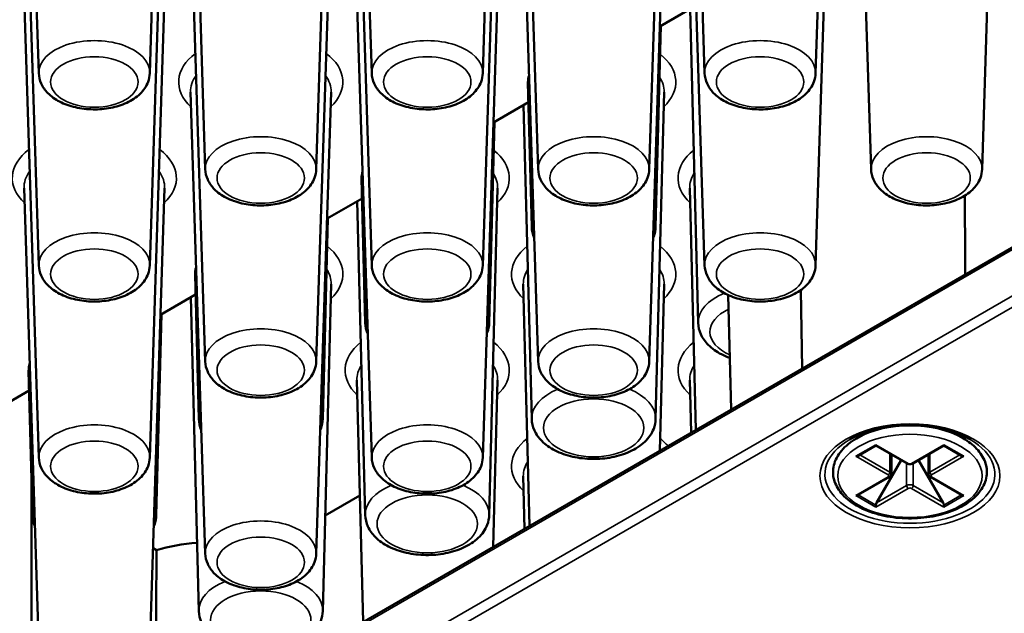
# Paper-space layout 'Sheet_1' of a CAD drawing. Header units: millimetres. Extents: x 0.8 to 58.3, y 0.8 to 58.3.
# Tile 50 of 128: x 8.2 to 9.9, y 43.5 to 44.5. Entities that reach past the tile are written whole.
import ezdxf

# ---------------------------------------------------------------- set-up
doc = ezdxf.new("R2010")
doc.units = ezdxf.units.MM
doc.layers.add('Visible (ISO)', color=7, linetype='Continuous', lineweight=50)
doc.layers.add('Visible Narrow (ISO)', color=7, linetype='Continuous', lineweight=35)

psp = doc.layouts.new('Sheet_1')

# ---------------------------------------------------------------- linework, layer by layer
at = {"layer": 'Visible (ISO)'}
for p, q in [((7.70998, 42.91242), (13.0272, 45.98232)), ((8.24109, 44.45019), (8.21632, 45.22226)), ((8.98351, 44.45019), (9.00828, 45.22226)), ((9.35464, 44.45019), (9.32988, 45.22226)), ((9.54029, 44.45019), (9.56505, 45.22226)), ((8.42673, 44.45019), (8.44659, 45.06918)), ((9.07625, 44.28946), (9.05149, 45.06153)), ((9.2619, 44.28946), (9.28667, 45.06153)), ((9.63303, 44.28946), (9.60827, 45.06153)), ((9.81868, 44.28946), (9.84344, 45.06153)), ((8.51948, 44.28946), (8.49531, 45.04277)), ((8.70512, 44.28946), (8.72832, 45.01272)), ((8.79787, 44.45019), (8.77952, 45.02224)), ((8.24109, 44.12874), (8.21632, 44.90081)), ((8.42673, 44.12874), (8.4515, 44.90081)), ((8.79787, 44.12874), (8.7731, 44.90081)), ((8.98351, 44.12874), (9.00828, 44.90081)), ((9.35464, 44.12874), (9.32988, 44.90081)), ((9.54029, 44.12874), (9.56505, 44.90081)), ((8.51948, 43.96801), (8.49471, 44.74008)), ((8.70512, 43.96801), (8.72989, 44.74008)), ((9.07625, 43.96801), (9.05149, 44.74008)), ((9.2619, 43.96801), (9.28667, 44.74008)), ((8.24109, 43.80728), (8.21632, 44.57935)), ((8.42673, 43.80728), (8.4515, 44.57935)), ((8.79787, 43.80728), (8.7731, 44.57935)), ((8.98351, 43.80728), (9.00828, 44.57935)), ((9.3407, 44.56355), (9.27988, 44.52843)), ((9.34381, 44.03249), (9.33034, 44.55757)), ((9.27274, 44.19322), (9.28136, 44.52929)), ((9.06542, 44.19322), (9.05923, 44.43459)), ((8.51948, 43.64655), (8.49471, 44.41862)), ((8.70512, 43.64655), (8.72989, 44.41862)), ((9.27274, 43.87176), (9.28677, 44.41879)), ((9.06007, 44.40153), (9.00149, 44.36771)), ((9.06542, 43.87176), (9.05195, 44.39684)), ((8.99435, 44.03249), (9.00297, 44.36856)), ((8.78703, 44.03249), (8.78084, 44.27387)), ((8.24109, 43.48583), (8.21632, 44.2579)), ((8.42673, 43.48583), (8.4515, 44.2579)), ((8.99435, 43.71104), (9.00838, 44.25806)), ((9.34015, 43.8536), (9.32977, 44.25806)), ((8.78169, 44.2408), (8.7231, 44.20698)), ((8.78703, 43.71104), (8.77356, 44.23611)), ((8.71596, 43.87176), (8.72458, 44.20783)), ((8.50864, 43.87176), (8.50245, 44.11314)), ((8.71596, 43.55031), (8.72999, 44.09733)), ((9.06176, 43.69287), (9.05138, 44.09733)), ((9.27962, 43.81865), (9.28677, 44.09733)), ((9.51787, 43.95621), (9.51563, 44.08745)), ((8.5033, 44.08008), (8.44471, 44.04625)), ((8.50864, 43.55031), (8.49517, 44.07538)), ((9.39416, 44.079), (9.39879, 43.88745)), ((8.43757, 43.71104), (8.44619, 44.04711)), ((8.23025, 43.71104), (8.22406, 43.95241)), ((8.78337, 43.53214), (8.773, 43.93661)), ((9.00123, 43.65792), (9.00838, 43.93661)), ((9.33202, 43.8489), (9.32977, 43.93661)), ((8.22491, 43.91935), (8.16632, 43.88552)), ((9.63004, 43.85142), (9.60869, 43.8391)), ((9.76599, 43.85142), (9.78734, 43.8391)), ((9.61172, 43.8103), (9.64118, 43.82732)), ((9.64118, 43.82865), (9.64118, 43.82732)), ((9.69326, 43.79725), (9.64118, 43.82732)), ((9.70277, 43.79725), (9.75485, 43.82732)), ((9.75485, 43.82865), (9.75485, 43.82732)), ((9.75485, 43.82732), (9.78432, 43.8103)), ((9.66692, 43.81246), (9.66692, 43.77976)), ((9.72912, 43.81246), (9.72912, 43.77976)), ((9.64234, 43.73155), (9.68352, 43.80287)), ((9.75369, 43.73155), (9.71251, 43.80287)), ((9.05363, 43.68818), (9.05138, 43.77588)), ((9.61172, 43.74468), (9.66379, 43.77475)), ((9.78432, 43.74468), (9.73224, 43.77475)), ((8.22897, 43.76115), (8.22897, 43.21206)), ((8.77795, 43.7436), (8.72006, 43.71018)), ((9.64118, 43.72445), (9.64118, 43.72767)), ((9.75485, 43.72445), (9.75485, 43.72767)), ((8.43776, 43.6523), (8.43218, 43.65552))]:
    psp.add_line(p, q, dxfattribs=at)
for centre, major_axis, start_param, end_param in [((9.16908, 44.43553), (-0.10986, 0), 6.1076257, 6.2979976), ((8.89069, 44.27481), (-0.10986, 0), 6.1076257, 6.2979976), ((8.6123, 44.11408), (-0.10986, 0), 6.1076257, 6.2979976), ((8.33391, 43.95335), (-0.10986, 0), 6.1076257, 6.2979976), ((9.69802, 43.82798), (0.08268, 0), 2.6739007, 2.7364457), ((9.69802, 43.82798), (0.08268, 0), 0.405147, 0.467692), ((9.60778, 43.81258), (0.00557, 0), 4.712389, 5.4977871), ((9.78825, 43.81258), (-0.00557, 0), 0.7853982, 1.5707963), ((9.60778, 43.74695), (-0.00557, 0), 1.5707963, 2.3561945), ((9.78825, 43.74695), (0.00557, 0), 3.9269908, 4.712389), ((9.64512, 43.72994), (-0.00278, -0.00482), 4.712389, 5.4977871), ((9.75091, 43.72994), (0.00278, -0.00482), 0.7853982, 1.5707963), ((8.52878, 43.55153), (-0.19685, 0), 4.8298494, 5.1930945)]:
    psp.add_ellipse(centre, major_axis=major_axis, ratio=0.5773503, start_param=start_param, end_param=end_param, dxfattribs=at)
for points, knots in [([(8.24109, 44.45019), (8.24128, 44.44422), (8.24272, 44.43833), (8.2478, 44.42699), (8.25164, 44.42165), (8.26176, 44.41133), (8.26841, 44.40665), (8.28388, 44.39857), (8.2929, 44.39537), (8.31186, 44.39101), (8.32179, 44.38984), (8.34165, 44.38955), (8.35155, 44.39041), (8.37063, 44.39412), (8.37979, 44.39699), (8.39657, 44.4048), (8.4042, 44.40976), (8.41633, 44.42156), (8.42107, 44.42827), (8.42559, 44.44045), (8.42658, 44.4453), (8.42673, 44.45019)], [3.9455081, 3.9455081, 3.9455081, 3.9455081, 4.1802605, 4.1802605, 4.4421326, 4.4421326, 4.7628206, 4.7628206, 5.1183591, 5.1183591, 5.4724135, 5.4724135, 5.8230903, 5.8230903, 6.1763313, 6.1763313, 6.5329314, 6.5329314, 6.8576474, 6.8576474, 7.0500662, 7.0500662, 7.0500662, 7.0500662]), ([(8.79787, 44.45019), (8.79806, 44.44422), (8.7995, 44.43833), (8.80458, 44.42699), (8.80842, 44.42165), (8.81854, 44.41133), (8.82518, 44.40665), (8.84066, 44.39857), (8.84968, 44.39537), (8.86863, 44.39101), (8.87857, 44.38984), (8.89842, 44.38955), (8.90833, 44.39041), (8.92741, 44.39412), (8.93656, 44.39699), (8.95335, 44.4048), (8.96098, 44.40976), (8.97311, 44.42156), (8.97785, 44.42827), (8.98237, 44.44045), (8.98335, 44.4453), (8.98351, 44.45019)], [3.9455081, 3.9455081, 3.9455081, 3.9455081, 4.1802605, 4.1802605, 4.4421326, 4.4421326, 4.7628206, 4.7628206, 5.1183591, 5.1183591, 5.4724135, 5.4724135, 5.8230903, 5.8230903, 6.1763313, 6.1763313, 6.5329314, 6.5329314, 6.8576474, 6.8576474, 7.0500662, 7.0500662, 7.0500662, 7.0500662]), ([(9.35464, 44.45019), (9.35483, 44.44422), (9.35627, 44.43833), (9.36136, 44.42699), (9.3652, 44.42165), (9.37532, 44.41133), (9.38196, 44.40665), (9.39744, 44.39857), (9.40645, 44.39537), (9.42541, 44.39101), (9.43535, 44.38984), (9.4552, 44.38955), (9.46511, 44.39041), (9.48418, 44.39412), (9.49334, 44.39699), (9.51012, 44.4048), (9.51776, 44.40976), (9.52989, 44.42156), (9.53462, 44.42827), (9.53914, 44.44045), (9.54013, 44.4453), (9.54029, 44.45019)], [3.9455081, 3.9455081, 3.9455081, 3.9455081, 4.1802605, 4.1802605, 4.4421326, 4.4421326, 4.7628206, 4.7628206, 5.1183591, 5.1183591, 5.4724135, 5.4724135, 5.8230903, 5.8230903, 6.1763313, 6.1763313, 6.5329314, 6.5329314, 6.8576474, 6.8576474, 7.0500662, 7.0500662, 7.0500662, 7.0500662]), ([(8.51948, 44.28946), (8.51967, 44.2835), (8.52111, 44.2776), (8.52619, 44.26626), (8.53003, 44.26093), (8.54015, 44.25061), (8.54679, 44.24592), (8.56227, 44.23784), (8.57129, 44.23465), (8.59025, 44.23028), (8.60018, 44.22912), (8.62003, 44.22882), (8.62994, 44.22968), (8.64902, 44.2334), (8.65818, 44.23626), (8.67496, 44.24407), (8.68259, 44.24903), (8.69472, 44.26083), (8.69946, 44.26754), (8.70398, 44.27972), (8.70497, 44.28457), (8.70512, 44.28946)], [3.9455081, 3.9455081, 3.9455081, 3.9455081, 4.1802605, 4.1802605, 4.4421326, 4.4421326, 4.7628206, 4.7628206, 5.1183591, 5.1183591, 5.4724135, 5.4724135, 5.8230903, 5.8230903, 6.1763313, 6.1763313, 6.5329314, 6.5329314, 6.8576474, 6.8576474, 7.0500662, 7.0500662, 7.0500662, 7.0500662]), ([(9.07625, 44.28946), (9.07645, 44.2835), (9.07788, 44.2776), (9.08297, 44.26626), (9.08681, 44.26093), (9.09693, 44.25061), (9.10357, 44.24592), (9.11905, 44.23784), (9.12806, 44.23465), (9.14702, 44.23028), (9.15696, 44.22912), (9.17681, 44.22882), (9.18672, 44.22968), (9.20579, 44.2334), (9.21495, 44.23626), (9.23174, 44.24407), (9.23937, 44.24903), (9.2515, 44.26083), (9.25624, 44.26754), (9.26075, 44.27972), (9.26174, 44.28457), (9.2619, 44.28946)], [3.9455081, 3.9455081, 3.9455081, 3.9455081, 4.1802605, 4.1802605, 4.4421326, 4.4421326, 4.7628206, 4.7628206, 5.1183591, 5.1183591, 5.4724135, 5.4724135, 5.8230903, 5.8230903, 6.1763313, 6.1763313, 6.5329314, 6.5329314, 6.8576474, 6.8576474, 7.0500662, 7.0500662, 7.0500662, 7.0500662]), ([(9.63303, 44.28946), (9.63322, 44.2835), (9.63466, 44.2776), (9.63975, 44.26626), (9.64358, 44.26093), (9.6537, 44.25061), (9.66035, 44.24592), (9.67583, 44.23784), (9.68484, 44.23465), (9.7038, 44.23028), (9.71374, 44.22912), (9.73359, 44.22882), (9.7435, 44.22968), (9.76257, 44.2334), (9.77173, 44.23626), (9.78851, 44.24407), (9.79614, 44.24903), (9.80827, 44.26083), (9.81301, 44.26754), (9.81753, 44.27972), (9.81852, 44.28457), (9.81868, 44.28946)], [3.9455081, 3.9455081, 3.9455081, 3.9455081, 4.1802605, 4.1802605, 4.4421326, 4.4421326, 4.7628206, 4.7628206, 5.1183591, 5.1183591, 5.4724135, 5.4724135, 5.8230903, 5.8230903, 6.1763313, 6.1763313, 6.5329314, 6.5329314, 6.8576474, 6.8576474, 7.0500662, 7.0500662, 7.0500662, 7.0500662]), ([(9.26853, 44.17464), (9.26886, 44.1754), (9.26917, 44.17616), (9.27145, 44.18211), (9.27259, 44.18764), (9.27274, 44.19322)], [6.82070763, 6.82070763, 6.82070763, 6.82070763, 6.8510454, 6.8510454, 7.05377115, 7.05377115, 7.05377115, 7.05377115]), ([(8.24109, 44.12874), (8.24128, 44.12277), (8.24272, 44.11688), (8.2478, 44.10553), (8.25164, 44.1002), (8.26176, 44.08988), (8.26841, 44.08519), (8.28388, 44.07712), (8.2929, 44.07392), (8.31186, 44.06955), (8.32179, 44.06839), (8.34165, 44.0681), (8.35155, 44.06895), (8.37063, 44.07267), (8.37979, 44.07553), (8.39657, 44.08335), (8.4042, 44.08831), (8.41633, 44.1001), (8.42107, 44.10681), (8.42559, 44.119), (8.42658, 44.12384), (8.42673, 44.12874)], [3.9455081, 3.9455081, 3.9455081, 3.9455081, 4.1802605, 4.1802605, 4.4421326, 4.4421326, 4.7628206, 4.7628206, 5.1183591, 5.1183591, 5.4724135, 5.4724135, 5.8230903, 5.8230903, 6.1763313, 6.1763313, 6.5329314, 6.5329314, 6.8576474, 6.8576474, 7.0500662, 7.0500662, 7.0500662, 7.0500662]), ([(8.79787, 44.12874), (8.79806, 44.12277), (8.7995, 44.11688), (8.80458, 44.10553), (8.80842, 44.1002), (8.81854, 44.08988), (8.82518, 44.08519), (8.84066, 44.07712), (8.84968, 44.07392), (8.86863, 44.06955), (8.87857, 44.06839), (8.89842, 44.0681), (8.90833, 44.06895), (8.92741, 44.07267), (8.93656, 44.07553), (8.95335, 44.08335), (8.96098, 44.08831), (8.97311, 44.1001), (8.97785, 44.10681), (8.98237, 44.119), (8.98335, 44.12384), (8.98351, 44.12874)], [3.9455081, 3.9455081, 3.9455081, 3.9455081, 4.1802605, 4.1802605, 4.4421326, 4.4421326, 4.7628206, 4.7628206, 5.1183591, 5.1183591, 5.4724135, 5.4724135, 5.8230903, 5.8230903, 6.1763313, 6.1763313, 6.5329314, 6.5329314, 6.8576474, 6.8576474, 7.0500662, 7.0500662, 7.0500662, 7.0500662]), ([(9.35464, 44.12874), (9.35483, 44.12277), (9.35627, 44.11688), (9.36136, 44.10553), (9.3652, 44.1002), (9.37532, 44.08988), (9.38196, 44.08519), (9.39744, 44.07712), (9.40645, 44.07392), (9.42541, 44.06955), (9.43535, 44.06839), (9.4552, 44.0681), (9.46511, 44.06895), (9.48418, 44.07267), (9.49334, 44.07553), (9.51012, 44.08335), (9.51776, 44.08831), (9.52989, 44.1001), (9.53462, 44.10681), (9.53914, 44.119), (9.54013, 44.12384), (9.54029, 44.12874)], [3.9455081, 3.9455081, 3.9455081, 3.9455081, 4.1802605, 4.1802605, 4.4421326, 4.4421326, 4.7628206, 4.7628206, 5.1183591, 5.1183591, 5.4724135, 5.4724135, 5.8230903, 5.8230903, 6.1763313, 6.1763313, 6.5329314, 6.5329314, 6.8576474, 6.8576474, 7.0500662, 7.0500662, 7.0500662, 7.0500662]), ([(8.99014, 44.01391), (8.99047, 44.01467), (8.99079, 44.01544), (8.99306, 44.02138), (8.9942, 44.02691), (8.99435, 44.03249)], [6.82070763, 6.82070763, 6.82070763, 6.82070763, 6.8510454, 6.8510454, 7.05377115, 7.05377115, 7.05377115, 7.05377115]), ([(9.34381, 44.03249), (9.34398, 44.02588), (9.34556, 44.01934), (9.35125, 44.00674), (9.35557, 44.0008), (9.36698, 43.98936), (9.37448, 43.98416), (9.38721, 43.97764), (9.39186, 43.97565), (9.3967, 43.97392)], [3.9418031, 3.9418031, 3.9418031, 3.9418031, 4.1820441, 4.1820441, 4.4493019, 4.4493019, 4.7726081, 4.7726081, 4.9442522, 4.9442522, 4.9442522, 4.9442522]), ([(8.51948, 43.96801), (8.51967, 43.96204), (8.52111, 43.95615), (8.52619, 43.9448), (8.53003, 43.93947), (8.54015, 43.92915), (8.54679, 43.92447), (8.56227, 43.91639), (8.57129, 43.91319), (8.59025, 43.90883), (8.60018, 43.90766), (8.62003, 43.90737), (8.62994, 43.90823), (8.64902, 43.91194), (8.65818, 43.91481), (8.67496, 43.92262), (8.68259, 43.92758), (8.69472, 43.93938), (8.69946, 43.94608), (8.70398, 43.95827), (8.70497, 43.96312), (8.70512, 43.96801)], [3.9455081, 3.9455081, 3.9455081, 3.9455081, 4.1802605, 4.1802605, 4.4421326, 4.4421326, 4.7628206, 4.7628206, 5.1183591, 5.1183591, 5.4724135, 5.4724135, 5.8230903, 5.8230903, 6.1763313, 6.1763313, 6.5329314, 6.5329314, 6.8576474, 6.8576474, 7.0500662, 7.0500662, 7.0500662, 7.0500662]), ([(9.07625, 43.96801), (9.07645, 43.96204), (9.07788, 43.95615), (9.08297, 43.9448), (9.08681, 43.93947), (9.09693, 43.92915), (9.10357, 43.92447), (9.11905, 43.91639), (9.12806, 43.91319), (9.14702, 43.90883), (9.15696, 43.90766), (9.17681, 43.90737), (9.18672, 43.90823), (9.20579, 43.91194), (9.21495, 43.91481), (9.23174, 43.92262), (9.23937, 43.92758), (9.2515, 43.93938), (9.25624, 43.94608), (9.26075, 43.95827), (9.26174, 43.96312), (9.2619, 43.96801)], [3.9455081, 3.9455081, 3.9455081, 3.9455081, 4.1802605, 4.1802605, 4.4421326, 4.4421326, 4.7628206, 4.7628206, 5.1183591, 5.1183591, 5.4724135, 5.4724135, 5.8230903, 5.8230903, 6.1763313, 6.1763313, 6.5329314, 6.5329314, 6.8576474, 6.8576474, 7.0500662, 7.0500662, 7.0500662, 7.0500662]), ([(8.71175, 43.85319), (8.71208, 43.85394), (8.7124, 43.85471), (8.71467, 43.86065), (8.71582, 43.86618), (8.71596, 43.87176)], [6.82070763, 6.82070763, 6.82070763, 6.82070763, 6.8510454, 6.8510454, 7.05377115, 7.05377115, 7.05377115, 7.05377115]), ([(9.06542, 43.87176), (9.06559, 43.86515), (9.06717, 43.85862), (9.07286, 43.84601), (9.07718, 43.84008), (9.08859, 43.82863), (9.09609, 43.82343), (9.11346, 43.81454), (9.12353, 43.81102), (9.14468, 43.80625), (9.15576, 43.80497), (9.17791, 43.80468), (9.18897, 43.80564), (9.21023, 43.80976), (9.22042, 43.81293), (9.23905, 43.82151), (9.24749, 43.82693), (9.26099, 43.8398), (9.26628, 43.84714), (9.27145, 43.86065), (9.27259, 43.86618), (9.27274, 43.87176)], [3.9418031, 3.9418031, 3.9418031, 3.9418031, 4.1820441, 4.1820441, 4.4493019, 4.4493019, 4.7726081, 4.7726081, 5.1248204, 5.1248204, 5.4747955, 5.4747955, 5.8217841, 5.8217841, 6.1710851, 6.1710851, 6.523899, 6.523899, 6.8510454, 6.8510454, 7.0537712, 7.0537712, 7.0537712, 7.0537712]), ([(9.59746, 43.83743), (9.6074, 43.84317), (9.61909, 43.84814), (9.64484, 43.85588), (9.65893, 43.85863), (9.68804, 43.86155), (9.70308, 43.8617), (9.73247, 43.85934), (9.74681, 43.85684), (9.77322, 43.84951), (9.7853, 43.8447), (9.79664, 43.83853), (9.79762, 43.83798), (9.79857, 43.83743)], [4.712389, 4.712389, 4.712389, 4.712389, 5.0180103, 5.0180103, 5.3258827, 5.3258827, 5.6356981, 5.6356981, 5.9456207, 5.9456207, 6.2537629, 6.2537629, 6.2831853, 6.2831853, 6.2831853, 6.2831853]), ([(9.60869, 43.8391), (9.59864, 43.83329), (9.59009, 43.82643), (9.57721, 43.81124), (9.57276, 43.80292), (9.56883, 43.78624), (9.56898, 43.77799), (9.57329, 43.76214), (9.57744, 43.75457), (9.58942, 43.7402), (9.59756, 43.7335), (9.61701, 43.72187), (9.62844, 43.71701), (9.65319, 43.7097), (9.66651, 43.70726), (9.69371, 43.705), (9.70758, 43.70517), (9.73456, 43.70808), (9.74766, 43.71082), (9.77185, 43.7187), (9.78294, 43.72383), (9.80194, 43.73613), (9.80986, 43.74331), (9.82126, 43.75896), (9.8249, 43.76739), (9.82729, 43.78405), (9.82641, 43.79218), (9.82078, 43.8078), (9.81595, 43.81526), (9.80346, 43.82838), (9.79595, 43.83412), (9.78734, 43.8391)], [1.5707963, 1.5707963, 1.5707963, 1.5707963, 1.9011199, 1.9011199, 2.2209441, 2.2209441, 2.5121392, 2.5121392, 2.8048735, 2.8048735, 3.1242431, 3.1242431, 3.4544727, 3.4544727, 3.7839051, 3.7839051, 4.1119419, 4.1119419, 4.4400819, 4.4400819, 4.7697425, 4.7697425, 5.0996342, 5.0996342, 5.4150427, 5.4150427, 5.703154, 5.703154, 6.0001266, 6.0001266, 6.2831853, 6.2831853, 6.2831853, 6.2831853]), ([(8.24109, 43.80728), (8.24128, 43.80131), (8.24272, 43.79542), (8.2478, 43.78408), (8.25164, 43.77874), (8.26176, 43.76842), (8.26841, 43.76374), (8.28388, 43.75566), (8.2929, 43.75246), (8.31186, 43.7481), (8.32179, 43.74693), (8.34165, 43.74664), (8.35155, 43.7475), (8.37063, 43.75121), (8.37979, 43.75408), (8.39657, 43.76189), (8.4042, 43.76685), (8.41633, 43.77865), (8.42107, 43.78535), (8.42559, 43.79754), (8.42658, 43.80239), (8.42673, 43.80728)], [3.9455081, 3.9455081, 3.9455081, 3.9455081, 4.1802605, 4.1802605, 4.4421326, 4.4421326, 4.7628206, 4.7628206, 5.1183591, 5.1183591, 5.4724135, 5.4724135, 5.8230903, 5.8230903, 6.1763313, 6.1763313, 6.5329314, 6.5329314, 6.8576474, 6.8576474, 7.0500662, 7.0500662, 7.0500662, 7.0500662]), ([(8.79787, 43.80728), (8.79806, 43.80131), (8.7995, 43.79542), (8.80458, 43.78408), (8.80842, 43.77874), (8.81854, 43.76842), (8.82518, 43.76374), (8.84066, 43.75566), (8.84968, 43.75246), (8.86863, 43.7481), (8.87857, 43.74693), (8.89842, 43.74664), (8.90833, 43.7475), (8.92741, 43.75121), (8.93656, 43.75408), (8.95335, 43.76189), (8.96098, 43.76685), (8.97311, 43.77865), (8.97785, 43.78535), (8.98237, 43.79754), (8.98335, 43.80239), (8.98351, 43.80728)], [3.9455081, 3.9455081, 3.9455081, 3.9455081, 4.1802605, 4.1802605, 4.4421326, 4.4421326, 4.7628206, 4.7628206, 5.1183591, 5.1183591, 5.4724135, 5.4724135, 5.8230903, 5.8230903, 6.1763313, 6.1763313, 6.5329314, 6.5329314, 6.8576474, 6.8576474, 7.0500662, 7.0500662, 7.0500662, 7.0500662]), ([(9.69326, 43.79725), (9.69386, 43.7969), (9.69449, 43.79665), (9.69575, 43.79628), (9.69639, 43.79616), (9.69769, 43.79604), (9.69834, 43.79604), (9.69964, 43.79616), (9.70028, 43.79628), (9.70155, 43.79665), (9.70217, 43.7969), (9.70277, 43.79725)], [3.1415927, 3.1415927, 3.1415927, 3.1415927, 3.4557519, 3.4557519, 3.7699112, 3.7699112, 4.0840704, 4.0840704, 4.3982297, 4.3982297, 4.712389, 4.712389, 4.712389, 4.712389]), ([(9.66379, 43.77475), (9.66409, 43.77492), (9.66439, 43.77512), (9.66496, 43.77557), (9.66524, 43.77583), (9.66576, 43.77642), (9.66601, 43.77676), (9.66643, 43.77751), (9.6666, 43.77792), (9.66685, 43.77881), (9.66692, 43.77929), (9.66692, 43.77976)], [4.71238898, 4.71238898, 4.71238898, 4.71238898, 4.86946861, 4.86946861, 5.02654825, 5.02654825, 5.18362788, 5.18362788, 5.34070751, 5.34070751, 5.49778714, 5.49778714, 5.49778714, 5.49778714]), ([(9.72912, 43.77976), (9.72912, 43.77929), (9.72918, 43.77881), (9.72943, 43.77792), (9.7296, 43.77751), (9.73003, 43.77676), (9.73027, 43.77642), (9.73079, 43.77583), (9.73107, 43.77557), (9.73164, 43.77512), (9.73194, 43.77492), (9.73224, 43.77475)], [2.35619449, 2.35619449, 2.35619449, 2.35619449, 2.51327412, 2.51327412, 2.67035376, 2.67035376, 2.82743339, 2.82743339, 2.98451302, 2.98451302, 3.14159265, 3.14159265, 3.14159265, 3.14159265]), ([(8.43336, 43.69246), (8.43369, 43.69322), (8.43401, 43.69398), (8.43628, 43.69992), (8.43743, 43.70546), (8.43757, 43.71104)], [6.82070763, 6.82070763, 6.82070763, 6.82070763, 6.8510454, 6.8510454, 7.05377115, 7.05377115, 7.05377115, 7.05377115]), ([(8.78703, 43.71104), (8.7872, 43.70442), (8.78878, 43.69789), (8.79447, 43.68529), (8.79879, 43.67935), (8.81021, 43.6679), (8.8177, 43.6627), (8.83508, 43.65381), (8.84514, 43.6503), (8.86629, 43.64552), (8.87738, 43.64424), (8.89952, 43.64395), (8.91058, 43.64491), (8.93184, 43.64903), (8.94203, 43.6522), (8.96066, 43.66078), (8.9691, 43.66621), (8.9826, 43.67907), (8.98789, 43.68642), (8.99306, 43.69992), (8.9942, 43.70546), (8.99435, 43.71104)], [3.9418031, 3.9418031, 3.9418031, 3.9418031, 4.1820441, 4.1820441, 4.4493019, 4.4493019, 4.7726081, 4.7726081, 5.1248204, 5.1248204, 5.4747955, 5.4747955, 5.8217841, 5.8217841, 6.1710851, 6.1710851, 6.523899, 6.523899, 6.8510454, 6.8510454, 7.0537712, 7.0537712, 7.0537712, 7.0537712]), ([(8.51948, 43.64655), (8.51967, 43.64058), (8.52111, 43.63469), (8.52619, 43.62335), (8.53003, 43.61802), (8.54015, 43.60769), (8.54679, 43.60301), (8.56227, 43.59493), (8.57129, 43.59174), (8.59025, 43.58737), (8.60018, 43.58621), (8.62003, 43.58591), (8.62994, 43.58677), (8.64902, 43.59049), (8.65818, 43.59335), (8.67496, 43.60116), (8.68259, 43.60612), (8.69472, 43.61792), (8.69946, 43.62463), (8.70398, 43.63681), (8.70497, 43.64166), (8.70512, 43.64655)], [3.9455081, 3.9455081, 3.9455081, 3.9455081, 4.1802605, 4.1802605, 4.4421326, 4.4421326, 4.7628206, 4.7628206, 5.1183591, 5.1183591, 5.4724135, 5.4724135, 5.8230903, 5.8230903, 6.1763313, 6.1763313, 6.5329314, 6.5329314, 6.8576474, 6.8576474, 7.0500662, 7.0500662, 7.0500662, 7.0500662]), ([(8.50864, 43.55031), (8.50881, 43.5437), (8.51039, 43.53716), (8.51609, 43.52456), (8.52041, 43.51862), (8.53182, 43.50717), (8.53931, 43.50197), (8.55669, 43.49308), (8.56675, 43.48957), (8.5879, 43.48479), (8.59899, 43.48352), (8.62114, 43.48322), (8.63219, 43.48418), (8.65345, 43.48831), (8.66364, 43.49147), (8.68227, 43.50005), (8.69071, 43.50548), (8.70421, 43.51835), (8.7095, 43.52569), (8.71467, 43.53919), (8.71582, 43.54473), (8.71596, 43.55031)], [3.9418031, 3.9418031, 3.9418031, 3.9418031, 4.1820441, 4.1820441, 4.4493019, 4.4493019, 4.7726081, 4.7726081, 5.1248204, 5.1248204, 5.4747955, 5.4747955, 5.8217841, 5.8217841, 6.1710851, 6.1710851, 6.523899, 6.523899, 6.8510454, 6.8510454, 7.0537712, 7.0537712, 7.0537712, 7.0537712])]:
    psp.add_open_spline(points, degree=3, knots=knots, dxfattribs=at)
for points in [[(9.78998, 44.24549), (9.7901, 44.20145), (9.79022, 44.15745), (9.79034, 44.11351)], [(9.06542, 44.19322), (9.06558, 44.1868), (9.06708, 44.18046), (9.06963, 44.17464)], [(8.78703, 44.03249), (8.7872, 44.02608), (8.78869, 44.01973), (8.79124, 44.01391)], [(8.50864, 43.87176), (8.50881, 43.86535), (8.5103, 43.859), (8.51285, 43.85319)], [(8.23025, 43.71104), (8.23042, 43.70462), (8.23191, 43.69828), (8.23446, 43.69246)], [(8.43776, 43.6523), (8.43742, 43.54525), (8.43709, 43.43849), (8.43677, 43.33203)]]:
    psp.add_open_spline(points, degree=3, dxfattribs=at)
at = {"layer": 'Visible Narrow (ISO)'}
for p, q in [((7.70754, 42.90701), (13.02476, 45.97691)), ((13.02476, 45.89976), (7.70754, 42.82986)), ((7.71589, 42.8154), (13.03311, 45.8853)), ((9.64118, 43.82865), (9.60778, 43.80936)), ((9.69523, 43.79744), (9.64118, 43.82865)), ((9.75485, 43.82865), (9.7008, 43.79744)), ((9.78825, 43.80936), (9.75485, 43.82865)), ((9.60778, 43.80936), (9.66183, 43.77816)), ((9.66461, 43.78298), (9.6145, 43.81191)), ((9.66461, 43.81379), (9.66461, 43.78298)), ((9.73142, 43.81379), (9.73142, 43.78298)), ((9.78153, 43.81191), (9.73142, 43.78298)), ((9.73421, 43.77816), (9.78825, 43.80936)), ((9.69245, 43.76048), (9.69245, 43.79772)), ((9.70358, 43.76048), (9.70358, 43.79772)), ((9.66183, 43.77494), (9.60778, 43.74374)), ((9.78825, 43.74374), (9.73421, 43.77494)), ((9.64118, 43.72445), (9.69523, 43.75565)), ((9.69245, 43.76048), (9.64234, 43.73155)), ((9.7008, 43.75565), (9.75485, 43.72445)), ((9.75369, 43.73155), (9.70358, 43.76048)), ((9.60778, 43.74374), (9.64118, 43.72445)), ((9.61172, 43.74468), (9.64118, 43.72767)), ((9.75485, 43.72767), (9.78432, 43.74468)), ((9.75485, 43.72445), (9.78825, 43.74374))]:
    psp.add_line(p, q, dxfattribs=at)
for centre, major_axis, start_param, end_param in [((8.33391, 44.45119), (0.09284, 0), 6.264668, 9.4432953), ((8.89069, 44.45119), (0.09284, 0), 6.264668, 9.4432953), ((9.44747, 44.45119), (0.09284, 0), 6.264668, 9.4432953), ((8.6123, 44.43553), (-0.13729, 0), 5.6339655, 6.8366037), ((8.6123, 44.43553), (0.13729, 0), 5.7297669, 6.9324051), ((9.16908, 44.43553), (0.13739, 0), 5.7322362, 6.912437), ((8.6123, 44.41988), (-0.11761, 0), 5.8798722, 6.3017026), ((8.6123, 44.41988), (0.11761, 0), 6.264668, 6.6864984), ((9.16908, 44.4198), (0.11771, 0), 6.268373, 6.6449275), ((9.16908, 44.43553), (0.13739, 0), 3.666136, 3.6925418), ((8.6123, 44.29046), (0.09284, 0), 6.264668, 9.4432953), ((9.16908, 44.29046), (0.09284, 0), 6.264668, 9.4432953), ((9.72585, 44.29046), (0.09284, 0), 6.264668, 9.4432953), ((8.33391, 44.27481), (-0.13729, 0), 5.6339655, 6.8366037), ((8.33391, 44.27481), (0.13729, 0), 5.7297669, 6.9324051), ((8.89069, 44.27481), (0.13739, 0), 5.7322362, 6.912437), ((9.44747, 44.27481), (-0.13739, 0), 5.6539336, 6.8341344), ((8.33391, 44.25915), (-0.11761, 0), 5.8798722, 6.3017026), ((8.33391, 44.25915), (0.11761, 0), 6.264668, 6.6864984), ((8.89069, 44.25907), (0.11771, 0), 6.268373, 6.6449275), ((9.44747, 44.25907), (-0.11771, 0), 5.9214432, 6.2979976), ((8.89069, 44.27481), (0.13739, 0), 3.666136, 3.6925418), ((9.16908, 44.1941), (-0.10367, 0), 6.036968, 6.2979976), ((9.16908, 44.1941), (0.10367, 0), 6.268373, 6.5294026), ((8.33391, 44.12973), (0.09284, 0), 6.264668, 9.4432953), ((8.89069, 44.12973), (0.09284, 0), 6.264668, 9.4432953), ((9.44747, 44.12973), (0.09284, 0), 6.264668, 9.4432953), ((8.6123, 44.11408), (0.13739, 0), 5.7322362, 6.912437), ((9.16908, 44.11408), (-0.13739, 0), 5.6539336, 6.8341344), ((9.16908, 44.11408), (0.13739, 0), 5.7322362, 6.912437), ((8.6123, 44.09834), (0.11771, 0), 6.268373, 6.6449275), ((9.16908, 44.09834), (-0.11771, 0), 5.9214432, 6.2979976), ((9.16908, 44.09834), (0.11771, 0), 6.268373, 6.6449275), ((8.6123, 44.11408), (0.13739, 0), 3.666136, 3.6925418), ((9.44747, 44.03338), (-0.10367, 0), 5.3276335, 6.2979976), ((9.44747, 44.01764), (-0.08399, 0), 5.3912598, 7.2030361), ((8.89069, 44.03338), (-0.10367, 0), 6.036968, 6.2979976), ((8.89069, 44.03338), (0.10367, 0), 6.268373, 6.5294026), ((8.6123, 43.969), (0.09284, 0), 6.264668, 9.4432953), ((9.16908, 43.969), (0.09284, 0), 6.264668, 9.4432953), ((8.89069, 43.95335), (-0.13739, 0), 5.6539336, 6.8341344), ((8.89069, 43.95335), (0.13739, 0), 5.7322362, 6.912437), ((9.44747, 43.95335), (-0.13739, 0), 5.6539336, 6.8341344), ((8.89069, 43.93761), (-0.11771, 0), 5.9214432, 6.2979976), ((8.89069, 43.93761), (0.11771, 0), 6.268373, 6.6449275), ((9.44747, 43.93761), (-0.11771, 0), 5.9214432, 6.2979976), ((9.16908, 43.87265), (-0.10367, 0), 5.3276335, 6.2979976), ((9.16908, 43.87265), (0.10367, 0), 6.268373, 7.2387372), ((8.6123, 43.87265), (-0.10367, 0), 6.036968, 6.2979976), ((8.6123, 43.87265), (0.10367, 0), 6.268373, 6.5294026), ((8.33391, 43.80827), (0.09284, 0), 6.264668, 9.4432953), ((8.89069, 43.80827), (0.09284, 0), 6.264668, 9.4432953), ((9.69802, 43.78752), (-0.12632, 0), 3.9269908, 5.4977871), ((9.16908, 43.79262), (-0.13739, 0), 5.6539336, 6.8341344), ((9.16908, 43.79262), (-0.13739, 0), 3.5833448, 3.7708444), ((9.69802, 43.77937), (0.14221, 0), 2.3561945, 7.0685835), ((9.69802, 43.83303), (-0.07874, 0), 5.9081283, 5.9568986), ((9.69802, 43.83303), (0.07874, 0), 0.3262867, 0.375057), ((9.16908, 43.77689), (-0.11771, 0), 5.9214432, 6.2979976), ((9.69523, 43.80066), (-0.00197, -0.00341), 0, 0.7853982), ((9.69802, 43.79905), (-0.00394, 0), 0.7853982, 2.3561945), ((9.7008, 43.80066), (0.00197, -0.00341), 5.4977871, 6.2831853), ((9.66183, 43.78137), (-0.00197, -0.00341), 0.7853982, 2.3561945), ((9.65904, 43.77655), (0.00394, 0), 5.4977871, 7.0685835), ((9.66183, 43.77816), (0.00197, -0.00341), 5.4977871, 6.2831853), ((9.65904, 43.77976), (0.00787, 0), 0, 0.7853982), ((9.73699, 43.77976), (-0.00787, 0), 5.4977871, 6.2831853), ((9.73421, 43.78137), (-0.00197, 0.00341), 0.7853982, 2.3561945), ((9.73421, 43.77816), (-0.00197, -0.00341), 0, 0.7853982), ((9.73699, 43.77655), (-0.00394, 0), 5.4977871, 7.0685835), ((8.89069, 43.71192), (-0.10367, 0), 5.3276335, 6.2979976), ((8.89069, 43.71192), (0.10367, 0), 6.268373, 7.2387372), ((9.69802, 43.75726), (-0.00787, 0), 3.9269908, 5.4977871), ((9.69523, 43.75887), (0.00197, -0.00341), 3.9269908, 5.4977871), ((9.69802, 43.75405), (0.00394, 0), 0.7853982, 2.3561945), ((9.7008, 43.75887), (-0.00197, -0.00341), 0.7853982, 2.3561945), ((8.33391, 43.71192), (-0.10367, 0), 6.036968, 6.2979976), ((8.33391, 43.71192), (0.10367, 0), 6.268373, 6.5294026), ((8.6123, 43.64755), (0.09284, 0), 6.264668, 9.4432953), ((8.6123, 43.55119), (-0.10367, 0), 5.3276335, 6.2979976), ((8.6123, 43.55119), (0.10367, 0), 6.268373, 7.2387372)]:
    psp.add_ellipse(centre, major_axis=major_axis, ratio=0.5773503, start_param=start_param, end_param=end_param, dxfattribs=at)
for centre, major_axis in [((8.33391, 44.43553), (-0.07316, 0)), ((8.89069, 44.43553), (-0.07316, 0)), ((9.44747, 44.43553), (-0.07316, 0)), ((8.6123, 44.27481), (-0.07316, 0)), ((9.16908, 44.27481), (-0.07316, 0)), ((9.72585, 44.27481), (-0.07316, 0)), ((8.33391, 44.11408), (-0.07316, 0)), ((8.89069, 44.11408), (-0.07316, 0)), ((9.44747, 44.11408), (-0.07316, 0)), ((8.6123, 43.95335), (-0.07316, 0)), ((9.16908, 43.95335), (-0.07316, 0)), ((9.16908, 43.85691), (0.08399, 0)), ((9.69802, 43.77655), (0.15056, 0)), ((9.69802, 43.77655), (-0.12075, 0)), ((8.33391, 43.79262), (-0.07316, 0)), ((8.89069, 43.79262), (-0.07316, 0)), ((8.89069, 43.69619), (0.08399, 0)), ((8.6123, 43.63189), (-0.07316, 0)), ((8.6123, 43.53546), (0.08399, 0))]:
    psp.add_ellipse(centre, major_axis=major_axis, ratio=0.5773503, dxfattribs=at)

doc.saveas('drawing.dxf')
